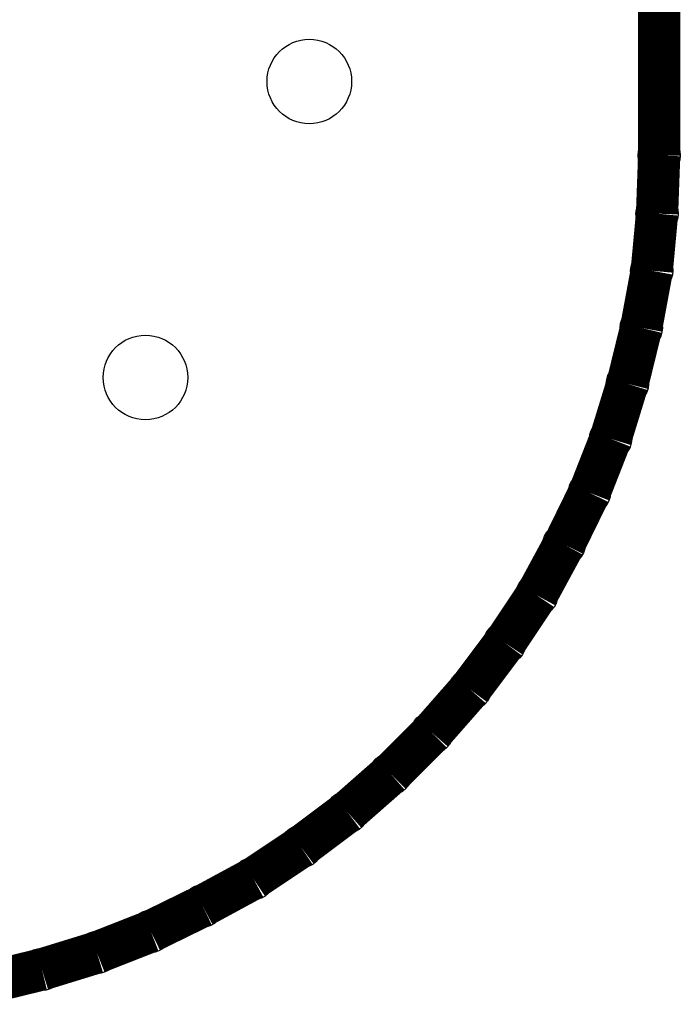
# Model space of a CAD drawing. Extents: x 0 to 30.2, y 0 to 20.7.
# Tile 118 of 131: x 20.9 to 22.4, y 2.3 to 4.6. Entities that reach past the tile are written whole.
import ezdxf

# ---------------------------------------------------------------- set-up
doc = ezdxf.new("R2010")
doc.units = 0
doc.layers.get('0').update_dxf_attribs({"linetype": 'CONTINUOUS'})
for name, color, linetype in [('SEEEDSTUDIOXIAORP2040V1_22_GBO', 7, 'CONTINUOUS'), ('SEEEDSTUDIOXIAORP2040V1_22_GBS', 6, 'CONTINUOUS'), ('SEEEDSTUDIOXIAORP2040V1_22_TXT', 12, 'CONTINUOUS')]:
    doc.layers.add(name, color=color, linetype=linetype)

# ---------------------------------------------------------------- blocks, each defined once
blk = doc.blocks.new('ROUND_1')
blk.add_circle((0, 0), 0.0508)
blk = doc.blocks.new('ROUND_300')
blk.add_circle((0, 0), 0.1016)

msp = doc.modelspace()

# ---------------------------------------------------------------- linework, layer by layer
at = {"layer": 'SEEEDSTUDIOXIAORP2040V1_22_GBO', "const_width": 0.1016}
for points in [[(22.38756, 4.2926), (22.38756, 18.0086)], [(22.38248, 4.1529), (22.38756, 4.2926)], [(22.36978, 4.01574), (22.38248, 4.1529)], [(22.34438, 3.87858), (22.36978, 4.01574)], [(22.31136, 3.74396), (22.34438, 3.87858)], [(22.27072, 3.61188), (22.31136, 3.74396)], [(22.21992, 3.48234), (22.27072, 3.61188)], [(22.15896, 3.35788), (22.21992, 3.48234)], [(22.09292, 3.23596), (22.15896, 3.35788)], [(22.01672, 3.12166), (22.09292, 3.23596)], [(21.9329, 3.0099), (22.01672, 3.12166)], [(21.84146, 2.90576), (21.9329, 3.0099)], [(21.7424, 2.8067), (21.84146, 2.90576)], [(21.63826, 2.71526), (21.7424, 2.8067)], [(21.5265, 2.63144), (21.63826, 2.71526)], [(21.4122, 2.55524), (21.5265, 2.63144)], [(21.29028, 2.4892), (21.4122, 2.55524)], [(21.16582, 2.42824), (21.29028, 2.4892)], [(21.03628, 2.37744), (21.16582, 2.42824)], [(20.9042, 2.3368), (21.03628, 2.37744)], [(20.76958, 2.30378), (20.9042, 2.3368)]]:
    msp.add_lwpolyline(points, dxfattribs=at)
at = {"layer": 'SEEEDSTUDIOXIAORP2040V1_22_GBS', "const_width": 0.1016}
for points in [[(22.38756, 4.2926), (22.38756, 18.0086)], [(22.38248, 4.1529), (22.38756, 4.2926)], [(22.36978, 4.01574), (22.38248, 4.1529)], [(22.34438, 3.87858), (22.36978, 4.01574)], [(22.31136, 3.74396), (22.34438, 3.87858)], [(22.27072, 3.61188), (22.31136, 3.74396)], [(22.21992, 3.48234), (22.27072, 3.61188)], [(22.15896, 3.35788), (22.21992, 3.48234)], [(22.09292, 3.23596), (22.15896, 3.35788)], [(22.01672, 3.12166), (22.09292, 3.23596)], [(21.9329, 3.0099), (22.01672, 3.12166)], [(21.84146, 2.90576), (21.9329, 3.0099)], [(21.7424, 2.8067), (21.84146, 2.90576)], [(21.63826, 2.71526), (21.7424, 2.8067)], [(21.5265, 2.63144), (21.63826, 2.71526)], [(21.4122, 2.55524), (21.5265, 2.63144)], [(21.29028, 2.4892), (21.4122, 2.55524)], [(21.16582, 2.42824), (21.29028, 2.4892)], [(21.03628, 2.37744), (21.16582, 2.42824)], [(20.9042, 2.3368), (21.03628, 2.37744)], [(20.76958, 2.30378), (20.9042, 2.3368)]]:
    msp.add_lwpolyline(points, dxfattribs=at)

# ---------------------------------------------------------------- block references
at = {"layer": 'SEEEDSTUDIOXIAORP2040V1_22_GBO'}
for p in [(22.38756, 4.2926), (22.38248, 4.1529), (22.36978, 4.01574), (22.34438, 3.87858), (22.31136, 3.74396), (22.27072, 3.61188), (22.21992, 3.48234), (22.15896, 3.35788), (22.09292, 3.23596), (22.01672, 3.12166), (21.9329, 3.0099), (21.84146, 2.90576), (21.7424, 2.8067), (21.63826, 2.71526), (21.5265, 2.63144), (21.4122, 2.55524), (21.29028, 2.4892), (21.16582, 2.42824), (21.03628, 2.37744), (20.9042, 2.3368)]:
    msp.add_blockref('ROUND_1', p, dxfattribs=at)
at = {"layer": 'SEEEDSTUDIOXIAORP2040V1_22_GBS'}
for p in [(22.38756, 4.2926), (22.38248, 4.1529), (22.36978, 4.01574), (22.34438, 3.87858), (22.31136, 3.74396), (22.27072, 3.61188), (22.21992, 3.48234), (22.15896, 3.35788), (22.09292, 3.23596), (22.01672, 3.12166), (21.9329, 3.0099), (21.84146, 2.90576), (21.7424, 2.8067), (21.63826, 2.71526), (21.5265, 2.63144), (21.4122, 2.55524), (21.29028, 2.4892), (21.16582, 2.42824), (21.03628, 2.37744), (20.9042, 2.3368)]:
    msp.add_blockref('ROUND_1', p, dxfattribs=at)
at = {"layer": 'SEEEDSTUDIOXIAORP2040V1_22_TXT'}
for p in [(21.54682, 4.4704), (21.15312, 3.7592)]:
    msp.add_blockref('ROUND_300', p, dxfattribs=at)

doc.saveas('drawing.dxf')
